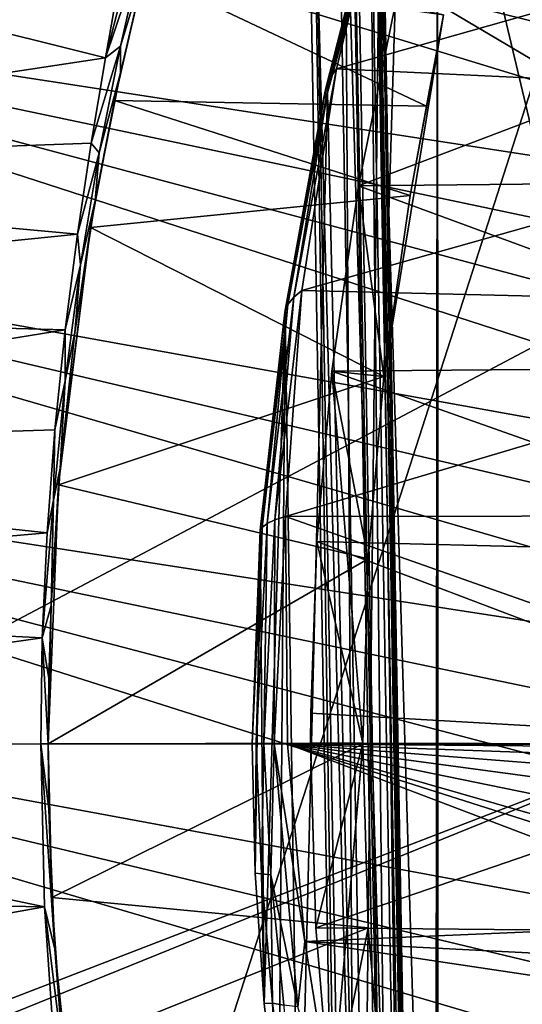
# Model space of a CAD drawing. Header units: metres. Extents: x -1004 to 0, y -708 to 0.
# Tile 56 of 93: x -157 to -93, y -381 to -256. Entities that reach past the tile are written whole.
import ezdxf

# ---------------------------------------------------------------- set-up
doc = ezdxf.new("R2010")
doc.units = ezdxf.units.M

msp = doc.modelspace()

# ---------------------------------------------------------------- linework, layer by layer
at = {"layer": 'top01'}
for points in [[(-91.46991, -190.642548, 1606.219482), (-103.814522, -219.351303, 1605.89624), (-55.368595, -423.352661, 1607.164795)], [(-103.814522, -219.351303, 1605.89624), (-111.198296, -240.799545, 1605.702881), (-104.054955, -476.287506, 1605.889893)], [(-103.814522, -219.351303, 1605.89624), (-104.054955, -476.287506, 1605.889893), (-103.745293, -477.099335, 1605.898071)], [(-55.368595, -423.352661, 1607.164795), (-103.814522, -219.351303, 1605.89624), (-103.745293, -477.099335, 1605.898071)], [(-217.099503, -225.030426, 658.92804), (-230.749008, -251.574356, 658.570618), (-28.373259, -282.777893, 663.869995)], [(-30.6833, -270.99826, 663.809509), (-33.352577, -259.344513, 663.739624), (-217.099503, -225.030426, 658.92804)], [(-33.352577, -259.344513, 663.739624), (-36.372501, -247.83252, 663.660522), (-217.099503, -225.030426, 658.92804)], [(-30.6833, -270.99826, 663.809509), (-217.099503, -225.030426, 658.92804), (-28.373259, -282.777893, 663.869995)], [(-110.71833, -236.001282, 1560.502686), (-110.050865, -234.568253, 1544.865601), (-117.471268, -263.172638, 1565.0896)], [(-110.050865, -234.568253, 1544.865601), (-116.637344, -261.978668, 1550.974487), (-117.471268, -263.172638, 1565.0896)], [(-110.050865, -234.568253, 1544.865601), (-37.147514, -239.473907, 1503.231934), (-116.637344, -261.978668, 1550.974487)], [(-117.471268, -263.172638, 1565.0896), (-118.017403, -264.461914, 1579.21106), (-110.71833, -236.001282, 1560.502686)], [(-118.017403, -264.461914, 1579.21106), (-111.130272, -237.557434, 1576.138306), (-110.71833, -236.001282, 1560.502686)], [(-118.017403, -264.461914, 1579.21106), (-118.275482, -265.845795, 1593.331299), (-111.130272, -237.557434, 1576.138306)], [(-118.275482, -265.845795, 1593.331299), (-111.286507, -239.235992, 1591.765625), (-111.130272, -237.557434, 1576.138306)], [(-118.275482, -265.845795, 1593.331299), (-117.790649, -265.0625, 1605.530273), (-111.286507, -239.235992, 1591.765625)], [(-117.790649, -265.0625, 1605.530273), (-111.198296, -240.799545, 1605.702881), (-111.286507, -239.235992, 1591.765625)], [(-37.147514, -239.473907, 1503.231934), (-34.949223, -265.859711, 1504.089478), (-116.637344, -261.978668, 1550.974487)], [(-225.66304, -240.703903, 628.322754), (-145.982285, -260.593109, 299.613037), (-239.503754, -274.748077, 628.322754)], [(-144.199799, -250.576172, 308.491089), (-145.982285, -260.593109, 299.613037), (-225.66304, -240.703903, 628.322754)], [(-111.198296, -240.799545, 1605.702881), (-117.790649, -265.0625, 1605.530273), (-113.479034, -447.474762, 1605.643188)], [(-111.198296, -240.799545, 1605.702881), (-113.479034, -447.474762, 1605.643188), (-104.054955, -476.287506, 1605.889893)], [(-141.166061, -246.239594, 297.91687), (-145.982285, -260.593109, 299.613037), (-141.302902, -242.307877, 307.831909)], [(-145.982285, -260.593109, 299.613037), (-144.199799, -250.576172, 308.491089), (-141.302902, -242.307877, 307.831909)], [(-145.982285, -260.593109, 299.613037), (-141.166061, -246.239594, 297.91687), (-144.082962, -259.099518, 289.724243)], [(-144.082962, -259.099518, 289.724243), (-141.166061, -246.239594, 297.91687), (-140.383026, -246.915604, 288.345825)], [(-144.082962, -259.099518, 289.724243), (-140.383026, -246.915604, 288.345825), (-144.106293, -262.484253, 281.048523)], [(-144.106293, -262.484253, 281.048523), (-140.383026, -246.915604, 288.345825), (-141.108566, -249.744064, 265.74173)], [(-144.857788, -266.00592, 266.904572), (-144.106293, -262.484253, 281.048523), (-141.108566, -249.744064, 265.74173)], [(-144.857788, -266.00592, 266.904572), (-141.108566, -249.744064, 265.74173), (-105.205589, -266.737976, 259.748413)], [(-105.205589, -266.737976, 259.748413), (-141.108566, -249.744064, 265.74173), (-103.048378, -255.136307, 259.621887)], [(-230.749008, -251.574356, 658.570618), (-240.962219, -279.48526, 658.303162), (-23.669832, -318.703949, 663.993164)], [(-28.373259, -282.777893, 663.869995), (-230.749008, -251.574356, 658.570618), (-26.430094, -294.66687, 663.920898)], [(-230.749008, -251.574356, 658.570618), (-24.860432, -306.648102, 663.961975), (-26.430094, -294.66687, 663.920898)], [(-24.860432, -306.648102, 663.961975), (-230.749008, -251.574356, 658.570618), (-23.669832, -318.703949, 663.993164)], [(-113.856964, -276.876312, 193.906204), (-51.296974, -253.044647, 193.818451), (-51.296974, -276.233704, 187.369766)], [(-113.856964, -276.876312, 193.906204), (-109.210999, -253.888809, 199.798569), (-51.296974, -253.044647, 193.818451)], [(-110.626579, -301.112183, 252.88121), (-109.210999, -253.888809, 199.798569), (-113.856964, -276.876312, 193.906204)], [(-103.048378, -255.136307, 259.621887), (-109.210999, -253.888809, 199.798569), (-110.626579, -301.112183, 252.88121)], [(-107.304848, -278.114258, 257.302338), (-103.048378, -255.136307, 259.621887), (-110.626579, -301.112183, 252.88121)], [(-107.304848, -278.114258, 257.302338), (-105.205589, -266.737976, 259.748413), (-103.048378, -255.136307, 259.621887)], [(-147.803528, -271.433746, 291.768433), (-144.082962, -259.099518, 289.724243), (-146.788818, -272.691498, 282.743134)], [(-147.803528, -271.433746, 291.768433), (-145.982285, -260.593109, 299.613037), (-144.082962, -259.099518, 289.724243)], [(-146.788818, -272.691498, 282.743134), (-144.082962, -259.099518, 289.724243), (-144.106293, -262.484253, 281.048523)], [(-145.982285, -260.593109, 299.613037), (-147.803528, -271.433746, 291.768433), (-239.503754, -274.748077, 628.322754)], [(-146.788818, -272.691498, 282.743134), (-144.106293, -262.484253, 281.048523), (-147.297668, -278.723999, 275.082764)], [(-147.297668, -278.723999, 275.082764), (-144.106293, -262.484253, 281.048523), (-144.857788, -266.00592, 266.904572)], [(-117.471268, -263.172638, 1565.0896), (-116.637344, -261.978668, 1550.974487), (-122.079971, -291.024628, 1568.300293)], [(-116.637344, -261.978668, 1550.974487), (-121.035538, -290.169708, 1555.260254), (-122.079971, -291.024628, 1568.300293)], [(-116.637344, -261.978668, 1550.974487), (-34.949223, -265.859711, 1504.089478), (-121.035538, -290.169708, 1555.260254)], [(-122.079971, -291.024628, 1568.300293), (-122.807365, -291.945251, 1581.3573), (-117.471268, -263.172638, 1565.0896)], [(-122.807365, -291.945251, 1581.3573), (-118.017403, -264.461914, 1579.21106), (-117.471268, -263.172638, 1565.0896)], [(-122.807365, -291.945251, 1581.3573), (-123.217339, -292.930969, 1594.422485), (-118.017403, -264.461914, 1579.21106)], [(-123.217339, -292.930969, 1594.422485), (-118.275482, -265.845795, 1593.331299), (-118.017403, -264.461914, 1579.21106)], [(-123.170067, -292.843536, 1605.389404), (-117.790649, -265.0625, 1605.530273), (-118.275482, -265.845795, 1593.331299)], [(-117.790649, -265.0625, 1605.530273), (-123.170067, -292.843536, 1605.389404), (-121.442284, -413.021118, 1605.43457)], [(-117.790649, -265.0625, 1605.530273), (-121.442284, -413.021118, 1605.43457), (-113.479034, -447.474762, 1605.643188)], [(-147.884338, -282.162201, 263.646027), (-147.297668, -278.723999, 275.082764), (-144.857788, -266.00592, 266.904572)], [(-147.884338, -282.162201, 263.646027), (-144.857788, -266.00592, 266.904572), (-107.304848, -278.114258, 257.302338)], [(-107.304848, -278.114258, 257.302338), (-144.857788, -266.00592, 266.904572), (-105.205589, -266.737976, 259.748413)], [(-123.217339, -292.930969, 1594.422485), (-123.170067, -292.843536, 1605.389404), (-118.275482, -265.845795, 1593.331299)], [(-34.949223, -265.859711, 1504.089478), (-33.640121, -292.308655, 1504.909424), (-121.035538, -290.169708, 1555.260254)], [(-239.503754, -274.748077, 628.322754), (-147.803528, -271.433746, 291.768433), (-149.547699, -282.998047, 285.015625)], [(-149.547699, -282.998047, 285.015625), (-147.803528, -271.433746, 291.768433), (-146.788818, -272.691498, 282.743134)], [(-149.547699, -282.998047, 285.015625), (-146.788818, -272.691498, 282.743134), (-149.170914, -286.918335, 277.02243)], [(-149.170914, -286.918335, 277.02243), (-146.788818, -272.691498, 282.743134), (-147.297668, -278.723999, 275.082764)], [(-239.503754, -274.748077, 628.322754), (-149.547699, -282.998047, 285.015625), (-244.466843, -292.622803, 628.322754)], [(-51.296959, -299.856018, 182.753937), (-113.856964, -276.876312, 193.906204), (-51.296974, -276.233704, 187.369766)], [(-110.626579, -301.112183, 252.88121), (-113.856964, -276.876312, 193.906204), (-117.237778, -300.437897, 189.652176)], [(-117.237778, -300.437897, 189.652176), (-113.856964, -276.876312, 193.906204), (-51.296959, -299.856018, 182.753937)], [(-149.170914, -286.918335, 277.02243), (-147.297668, -278.723999, 275.082764), (-149.872269, -295.51889, 270.520294)], [(-147.884338, -282.162201, 263.646027), (-149.872269, -295.51889, 270.520294), (-147.297668, -278.723999, 275.082764)], [(-110.626579, -301.112183, 252.88121), (-147.884338, -282.162201, 263.646027), (-107.304848, -278.114258, 257.302338)], [(-240.962219, -279.48526, 658.303162), (-247.612106, -308.2258, 658.129028), (-22.442482, -342.967133, 664.025269)], [(-23.669832, -318.703949, 663.993164), (-240.962219, -279.48526, 658.303162), (-22.862745, -330.816376, 664.014282)], [(-240.962219, -279.48526, 658.303162), (-22.442482, -342.967133, 664.025269), (-22.862745, -330.816376, 664.014282)], [(-151.943604, -314.890259, 258.188019), (-151.759995, -312.73291, 267.42334), (-147.884338, -282.162201, 263.646027)], [(-151.943604, -314.890259, 258.188019), (-147.884338, -282.162201, 263.646027), (-110.626579, -301.112183, 252.88121)], [(-151.759995, -312.73291, 267.42334), (-149.872269, -295.51889, 270.520294), (-147.884338, -282.162201, 263.646027)], [(-149.547699, -282.998047, 285.015625), (-151.115479, -295.182404, 279.406738), (-244.466843, -292.622803, 628.322754)], [(-151.115479, -295.182404, 279.406738), (-149.547699, -282.998047, 285.015625), (-149.170914, -286.918335, 277.02243)], [(-151.115479, -295.182404, 279.406738), (-149.170914, -286.918335, 277.02243), (-151.131134, -301.671021, 272.6073)], [(-151.131134, -301.671021, 272.6073), (-149.170914, -286.918335, 277.02243), (-149.872269, -295.51889, 270.520294)], [(-122.079971, -291.024628, 1568.300293), (-121.035538, -290.169708, 1555.260254), (-124.465294, -319.338287, 1570.049194)], [(-121.035538, -290.169708, 1555.260254), (-123.131973, -318.909058, 1557.608887), (-124.465294, -319.338287, 1570.049194)], [(-121.035538, -290.169708, 1555.260254), (-33.640121, -292.308655, 1504.909424), (-123.131973, -318.909058, 1557.608887)], [(-124.465294, -319.338287, 1570.049194), (-125.449547, -319.801941, 1582.519653), (-122.079971, -291.024628, 1568.300293)], [(-125.449547, -319.801941, 1582.519653), (-122.807365, -291.945251, 1581.3573), (-122.079971, -291.024628, 1568.300293)], [(-244.466843, -292.622803, 628.322754), (-151.115479, -295.182404, 279.406738), (-248.045624, -310.897064, 628.322754)], [(-126.336418, -320.642456, 1605.306519), (-123.170067, -292.843536, 1605.389404), (-123.217339, -292.930969, 1594.422485)], [(-123.170067, -292.843536, 1605.389404), (-126.336418, -320.642456, 1605.306519), (-125.82811, -380.796265, 1605.319824)], [(-125.449547, -319.801941, 1582.519653), (-126.084099, -320.299652, 1595.010254), (-122.807365, -291.945251, 1581.3573)], [(-126.084099, -320.299652, 1595.010254), (-123.217339, -292.930969, 1594.422485), (-122.807365, -291.945251, 1581.3573)], [(-123.961838, -397.163025, 1605.368652), (-123.170067, -292.843536, 1605.389404), (-125.82811, -380.796265, 1605.319824)], [(-123.170067, -292.843536, 1605.389404), (-123.961838, -397.163025, 1605.368652), (-121.442284, -413.021118, 1605.43457)], [(-33.640121, -292.308655, 1504.909424), (-33.225372, -318.784882, 1505.697632), (-123.131973, -318.909058, 1557.608887)], [(-126.084099, -320.299652, 1595.010254), (-126.336418, -320.642456, 1605.306519), (-123.217339, -292.930969, 1594.422485)], [(-151.115479, -295.182404, 279.406738), (-152.423721, -307.876556, 274.98819), (-248.045624, -310.897064, 628.322754)], [(-152.423721, -307.876556, 274.98819), (-151.115479, -295.182404, 279.406738), (-151.131134, -301.671021, 272.6073)], [(-151.131134, -301.671021, 272.6073), (-149.872269, -295.51889, 270.520294), (-151.759995, -312.73291, 267.42334)], [(-51.296963, -323.764984, 179.983154), (-117.237778, -300.437897, 189.652176), (-51.296959, -299.856018, 182.753937)], [(-112.631882, -324.29715, 250.22406), (-151.943604, -314.890259, 258.188019), (-110.626579, -301.112183, 252.88121)], [(-117.237778, -300.437897, 189.652176), (-119.142632, -322.072266, 187.267273), (-113.310814, -347.69223, 249.327927)], [(-119.142632, -322.072266, 187.267273), (-117.237778, -300.437897, 189.652176), (-51.296963, -323.764984, 179.983154)], [(-112.631882, -324.29715, 250.22406), (-117.237778, -300.437897, 189.652176), (-113.310814, -347.69223, 249.327927)], [(-112.631882, -324.29715, 250.22406), (-110.626579, -301.112183, 252.88121), (-117.237778, -300.437897, 189.652176)], [(-152.423721, -307.876556, 274.98819), (-151.131134, -301.671021, 272.6073), (-152.5896, -316.827515, 269.537109)], [(-152.5896, -316.827515, 269.537109), (-151.131134, -301.671021, 272.6073), (-151.759995, -312.73291, 267.42334)], [(-250.681519, -337.464691, 658.048645), (-23.518036, -379.462708, 663.997131), (-247.612106, -308.2258, 658.129028)], [(-248.045624, -310.897064, 628.322754), (-152.423721, -307.876556, 274.98819), (-153.406815, -320.961548, 271.801239)], [(-247.612106, -308.2258, 658.129028), (-22.411179, -355.137573, 664.026123), (-22.442482, -342.967133, 664.025269)], [(-23.518036, -379.462708, 663.997131), (-22.769779, -367.30899, 664.016724), (-247.612106, -308.2258, 658.129028)], [(-247.612106, -308.2258, 658.129028), (-22.769779, -367.30899, 664.016724), (-22.411179, -355.137573, 664.026123)], [(-153.406815, -320.961548, 271.801239), (-152.423721, -307.876556, 274.98819), (-152.5896, -316.827515, 269.537109)], [(-248.045624, -310.897064, 628.322754), (-153.406815, -320.961548, 271.801239), (-250.200211, -329.438843, 628.322754)], [(-151.759995, -312.73291, 267.42334), (-152.910034, -330.219513, 265.839233), (-152.5896, -316.827515, 269.537109)], [(-152.910034, -330.219513, 265.839233), (-151.759995, -312.73291, 267.42334), (-151.943604, -314.890259, 258.188019)], [(-153.29303, -347.803925, 256.377838), (-152.910034, -330.219513, 265.839233), (-151.943604, -314.890259, 258.188019)], [(-153.29303, -347.803925, 256.377838), (-151.943604, -314.890259, 258.188019), (-112.631882, -324.29715, 250.22406)], [(-153.406815, -320.961548, 271.801239), (-152.5896, -316.827515, 269.537109), (-154.018356, -334.31897, 269.878357)], [(-152.5896, -316.827515, 269.537109), (-152.910034, -330.219513, 265.839233), (-154.018356, -334.31897, 269.878357)], [(-124.465294, -319.338287, 1570.049194), (-123.131973, -318.909058, 1557.608887), (-124.554161, -347.807404, 1570.049561)], [(-123.131973, -318.909058, 1557.608887), (-122.852921, -347.807404, 1557.948486), (-124.554161, -347.807404, 1570.049561)], [(-123.131973, -318.909058, 1557.608887), (-33.225372, -318.784882, 1505.697632), (-41.203407, -347.807404, 1510.808105)], [(-41.203407, -347.807404, 1510.808105), (-122.852921, -347.807404, 1557.948486), (-123.131973, -318.909058, 1557.608887)], [(-126.829765, -347.807404, 1594.377319), (-127.359116, -347.807404, 1605.279663), (-126.084099, -320.299652, 1595.010254)], [(-127.359116, -347.807404, 1605.279663), (-126.336418, -320.642456, 1605.306519), (-126.084099, -320.299652, 1595.010254)], [(-125.880119, -347.807404, 1582.195923), (-126.829765, -347.807404, 1594.377319), (-125.449547, -319.801941, 1582.519653)], [(-126.829765, -347.807404, 1594.377319), (-126.084099, -320.299652, 1595.010254), (-125.449547, -319.801941, 1582.519653)], [(-124.554161, -347.807404, 1570.049561), (-125.880119, -347.807404, 1582.195923), (-124.465294, -319.338287, 1570.049194)], [(-125.880119, -347.807404, 1582.195923), (-125.449547, -319.801941, 1582.519653), (-124.465294, -319.338287, 1570.049194)], [(-153.406815, -320.961548, 271.801239), (-154.018356, -334.31897, 269.878357), (-250.200211, -329.438843, 628.322754)], [(-126.336418, -320.642456, 1605.306519), (-127.359116, -347.807404, 1605.279663), (-126.967255, -364.247192, 1605.289917)], [(-125.82811, -380.796265, 1605.319824), (-126.336418, -320.642456, 1605.306519), (-126.967255, -364.247192, 1605.289917)], [(-113.310814, -347.69223, 249.327927), (-119.142632, -322.072266, 187.267273), (-119.937439, -347.690582, 186.274872)], [(-119.142632, -322.072266, 187.267273), (-119.919456, -343.881439, 186.297302), (-119.937439, -347.690582, 186.274872)], [(-51.296959, -347.814911, 179.059677), (-119.919456, -343.881439, 186.297302), (-119.142632, -322.072266, 187.267273)], [(-51.296959, -347.814911, 179.059677), (-119.142632, -322.072266, 187.267273), (-51.296963, -323.764984, 179.983154)], [(-113.310814, -347.69223, 249.327927), (-153.29303, -347.803925, 256.377838), (-112.631882, -324.29715, 250.22406)], [(-250.200211, -329.438843, 628.322754), (-154.018356, -334.31897, 269.878357), (-250.907043, -348.109894, 628.322754)], [(-154.018356, -334.31897, 269.878357), (-152.910034, -330.219513, 265.839233), (-153.208664, -339.50412, 265.623505)], [(-153.29303, -347.803925, 256.377838), (-153.208664, -339.50412, 265.623505), (-152.910034, -330.219513, 265.839233)], [(-154.018356, -334.31897, 269.878357), (-154.228165, -347.804199, 269.239594), (-250.907043, -348.109894, 628.322754)], [(-154.228165, -347.804199, 269.239594), (-154.018356, -334.31897, 269.878357), (-153.29303, -347.807709, 265.623505)], [(-154.018356, -334.31897, 269.878357), (-153.208664, -339.50412, 265.623505), (-153.29303, -347.807709, 265.623505)], [(-26.176514, -403.642242, 663.92749), (-24.654493, -391.579956, 663.967346), (-250.681519, -337.464691, 658.048645)], [(-24.654493, -391.579956, 663.967346), (-23.518036, -379.462708, 663.997131), (-250.681519, -337.464691, 658.048645)], [(-250.681519, -337.464691, 658.048645), (-250.153427, -366.851563, 658.0625), (-26.176514, -403.642242, 663.92749)], [(-153.29303, -347.807709, 265.623505), (-153.208664, -339.50412, 265.623505), (-153.29303, -347.803925, 256.377838)], [(-119.937439, -347.690582, 186.274872), (-119.919456, -343.881439, 186.297302), (-51.296959, -347.814911, 179.059677)], [(-250.907043, -348.109894, 628.322754), (-154.228165, -347.804199, 269.239594), (-153.745956, -368.491577, 270.751953)], [(-153.29303, -347.807709, 265.623505), (-153.208679, -356.110687, 265.623505), (-154.228165, -347.804199, 269.239594)], [(-153.208679, -356.110687, 265.623505), (-152.448242, -373.879242, 266.414368), (-154.228165, -347.804199, 269.239594)], [(-154.228165, -347.804199, 269.239594), (-152.448242, -373.879242, 266.414368), (-153.745956, -368.491577, 270.751953)], [(-153.29303, -347.803925, 256.377838), (-113.310814, -347.69223, 249.327927), (-113.310806, -347.807739, 249.327911)], [(-153.29303, -347.807709, 256.377838), (-153.29303, -347.807709, 265.623505), (-153.29303, -347.803925, 256.377838)], [(-153.29303, -347.807709, 256.377838), (-153.29303, -347.803925, 256.377838), (-113.310806, -347.807739, 249.327911)], [(-153.29303, -347.807709, 256.377838), (-113.310806, -347.807739, 249.327911), (-152.82103, -367.322571, 257.013)], [(-153.208679, -356.110687, 265.623505), (-153.29303, -347.807709, 256.377838), (-152.82103, -367.322571, 257.013)], [(-153.208679, -356.110687, 265.623505), (-153.29303, -347.807709, 265.623505), (-153.29303, -347.807709, 256.377838)], [(-113.310806, -347.807739, 249.327911), (-112.641785, -371.158081, 250.212402), (-152.82103, -367.322571, 257.013)], [(-126.967255, -364.247192, 1605.289917), (-127.359116, -347.807404, 1605.279663), (-126.829765, -347.807404, 1594.377319)], [(-126.967255, -364.247192, 1605.289917), (-126.829765, -347.807404, 1594.377319), (-126.180222, -364.299957, 1594.173584)], [(-126.180222, -364.299957, 1594.173584), (-126.829765, -347.807404, 1594.377319), (-125.880119, -347.807404, 1582.195923)], [(-126.180222, -364.299957, 1594.173584), (-125.880119, -347.807404, 1582.195923), (-124.981094, -364.443451, 1581.813232)], [(-124.981094, -364.443451, 1581.813232), (-125.880119, -347.807404, 1582.195923), (-124.554161, -347.807404, 1570.049561)], [(-124.554161, -347.807404, 1570.049561), (-121.557411, -381.22525, 1568.418945), (-124.981094, -364.443451, 1581.813232)], [(-122.852921, -347.807404, 1557.948486), (-120.662094, -372.930634, 1556.60083), (-124.554161, -347.807404, 1570.049561)], [(-120.662094, -372.930634, 1556.60083), (-121.557411, -381.22525, 1568.418945), (-124.554161, -347.807404, 1570.049561)], [(-41.203407, -347.807404, 1510.808105), (-43.118435, -348.46106, 1511.917603), (-122.852921, -347.807404, 1557.948486)], [(-43.118435, -348.46106, 1511.917603), (-47.544598, -350.509094, 1514.483154), (-122.852921, -347.807404, 1557.948486)], [(-122.852921, -347.807404, 1557.948486), (-47.544598, -350.509094, 1514.483154), (-51.617279, -353.37738, 1516.843384)], [(-51.617279, -353.37738, 1516.843384), (-55.284241, -356.902069, 1518.963013), (-122.852921, -347.807404, 1557.948486)], [(-55.284241, -356.902069, 1518.963013), (-58.503376, -360.974609, 1520.812622), (-122.852921, -347.807404, 1557.948486)], [(-122.852921, -347.807404, 1557.948486), (-58.503376, -360.974609, 1520.812622), (-61.216137, -365.517426, 1522.353882)], [(-61.216137, -365.517426, 1522.353882), (-63.337364, -370.464264, 1523.533569), (-122.852921, -347.807404, 1557.948486)], [(-63.337364, -370.464264, 1523.533569), (-120.662094, -372.930634, 1556.60083), (-122.852921, -347.807404, 1557.948486)], [(-119.938019, -347.814911, 186.274139), (-119.282143, -371.193939, 187.092911), (-119.937439, -347.690582, 186.274872)], [(-119.938019, -347.814911, 186.274139), (-119.937439, -347.690582, 186.274872), (-51.296959, -347.814911, 179.059677)], [(-119.938019, -347.814911, 186.274139), (-51.296959, -347.814911, 179.059677), (-119.282143, -371.193939, 187.092911)], [(-119.282143, -371.193939, 187.092911), (-113.310814, -347.69223, 249.327927), (-119.937439, -347.690582, 186.274872)], [(-113.310814, -347.69223, 249.327927), (-119.282143, -371.193939, 187.092911), (-117.318771, -394.479675, 189.55072)], [(-51.296959, -347.814911, 179.059677), (-51.296959, -371.833099, 179.980698), (-119.282143, -371.193939, 187.092911)], [(-113.310806, -347.807739, 249.327911), (-113.310814, -347.69223, 249.327927), (-117.318771, -394.479675, 189.55072)], [(-117.318771, -394.479675, 189.55072), (-112.641785, -371.158081, 250.212402), (-113.310806, -347.807739, 249.327911)], [(-153.745956, -368.491577, 270.751953), (-250.160492, -366.770142, 628.322754), (-250.907043, -348.109894, 628.322754)], [(-152.448242, -373.879242, 266.414368), (-153.208679, -356.110687, 265.623505), (-152.82103, -367.322571, 257.013)], [(-125.82811, -380.796265, 1605.319824), (-126.967255, -364.247192, 1605.289917), (-126.180222, -364.299957, 1594.173584)], [(-125.82811, -380.796265, 1605.319824), (-126.180222, -364.299957, 1594.173584), (-124.781593, -380.751617, 1593.788086)], [(-124.781593, -380.751617, 1593.788086), (-126.180222, -364.299957, 1594.173584), (-124.981094, -364.443451, 1581.813232)], [(-121.557411, -381.22525, 1568.418945), (-123.316231, -381.001312, 1581.085083), (-124.981094, -364.443451, 1581.813232)], [(-124.981094, -364.443451, 1581.813232), (-123.316231, -381.001312, 1581.085083), (-124.781593, -380.751617, 1593.788086)], [(-247.970444, -385.279999, 628.322754), (-250.160492, -366.770142, 628.322754), (-153.745956, -368.491577, 270.751953)], [(-250.153427, -366.851563, 658.0625), (-28.080278, -415.631287, 663.877686), (-26.176514, -403.642242, 663.92749)], [(-28.080278, -415.631287, 663.877686), (-250.153427, -366.851563, 658.0625), (-30.360832, -427.529053, 663.817932)], [(-250.153427, -366.851563, 658.0625), (-246.015594, -396.058105, 658.170837), (-30.360832, -427.529053, 663.817932)], [(-152.82103, -367.322571, 257.013), (-112.641785, -371.158081, 250.212402), (-151.405701, -386.70755, 258.910065)], [(-152.448242, -373.879242, 266.414368), (-152.82103, -367.322571, 257.013), (-151.405701, -386.70755, 258.910065)], [(-152.351944, -388.691772, 275.273865), (-247.970444, -385.279999, 628.322754), (-153.745956, -368.491577, 270.751953)], [(-152.448242, -373.879242, 266.414368), (-149.69313, -401.440369, 270.828156), (-153.745956, -368.491577, 270.751953)], [(-153.745956, -368.491577, 270.751953), (-149.69313, -401.440369, 270.828156), (-152.351944, -388.691772, 275.273865)], [(-112.641785, -371.158081, 250.212402), (-110.651474, -394.297852, 252.851227), (-151.405701, -386.70755, 258.910065)], [(-63.337364, -370.464264, 1523.533569), (-64.734283, -375.746521, 1524.271606), (-120.662094, -372.930634, 1556.60083)], [(-119.282143, -371.193939, 187.092911), (-51.296959, -371.833099, 179.980698), (-117.318771, -394.479675, 189.55072)], [(-110.651474, -394.297852, 252.851227), (-112.641785, -371.158081, 250.212402), (-117.318771, -394.479675, 189.55072)], [(-120.662094, -372.930634, 1556.60083), (-116.697227, -397.681244, 1553.763672), (-121.557411, -381.22525, 1568.418945)], [(-64.734283, -375.746521, 1524.271606), (-65.201874, -381.235168, 1524.44812), (-120.662094, -372.930634, 1556.60083)], [(-120.662094, -372.930634, 1556.60083), (-65.201874, -381.235168, 1524.44812), (-116.697227, -397.681244, 1553.763672)], [(-51.296959, -371.833099, 179.980698), (-51.296959, -395.709442, 182.743942), (-117.318771, -394.479675, 189.55072)], [(-149.69313, -401.440369, 270.828156), (-152.448242, -373.879242, 266.414368), (-149.073669, -405.841949, 262.043823)], [(-149.073669, -405.841949, 262.043823), (-152.448242, -373.879242, 266.414368), (-151.405701, -386.70755, 258.910065)], [(-123.961838, -397.163025, 1605.368652), (-125.82811, -380.796265, 1605.319824), (-124.781593, -380.751617, 1593.788086)], [(-123.316231, -381.001312, 1581.085083), (-122.633789, -397.120422, 1593.22583), (-124.781593, -380.751617, 1593.788086)], [(-124.781593, -380.751617, 1593.788086), (-122.633789, -397.120422, 1593.22583), (-123.961838, -397.163025, 1605.368652)]]:
    msp.add_3dface(points, dxfattribs=at)
at = {"layer": 'top0123413'}
for points in [[(-110.724922, -557.434387, 1635.92395), (-117.705887, -157.495331, 1635.92395), (-121.535522, -157.56218, 1632.709961)], [(-121.535522, -157.56218, 1632.709961), (-120.667419, -157.547028, 1627.786011), (-114.554565, -557.501282, 1632.709961)], [(-114.554565, -557.501282, 1632.709961), (-110.724922, -557.434387, 1635.92395), (-121.535522, -157.56218, 1632.709961)], [(-120.667419, -157.547028, 1627.786011), (-115.969666, -157.465027, 1626.075806), (-113.686455, -557.486084, 1627.786011)], [(-120.667419, -157.547028, 1627.786011), (-113.686455, -557.486084, 1627.786011), (-114.554565, -557.501282, 1632.709961)], [(-106.027176, -557.352417, 1634.213867), (-113.008141, -157.413345, 1634.213867), (-117.705887, -157.495331, 1635.92395)], [(-110.724922, -557.434387, 1635.92395), (-106.027176, -557.352417, 1634.213867), (-117.705887, -157.495331, 1635.92395)], [(-115.969666, -157.465027, 1626.075806), (-108.988708, -557.404114, 1626.075806), (-113.686455, -557.486084, 1627.786011)], [(-115.969666, -157.465027, 1626.075806), (-114.377312, -217.446381, 1626.203857), (-109.490639, -497.403717, 1626.203857)], [(-115.969666, -157.465027, 1626.075806), (-109.490639, -497.403717, 1626.203857), (-108.988708, -557.404114, 1626.075806)], [(-105.159065, -557.33728, 1629.289795), (-112.14003, -157.398193, 1629.289795), (-113.008141, -157.413345, 1634.213867)], [(-106.027176, -557.352417, 1634.213867), (-105.159065, -557.33728, 1629.289795), (-113.008141, -157.413345, 1634.213867)], [(-112.14003, -157.398193, 1629.289795), (-105.159065, -557.33728, 1629.289795), (-111.313599, -217.392899, 1628.775024)], [(-114.377312, -217.446381, 1626.203857), (-112.542305, -219.414612, 1627.169678), (-109.490639, -497.403717, 1626.203857)], [(-111.313599, -217.392899, 1628.775024), (-106.426926, -497.35025, 1628.775024), (-111.600426, -218.811829, 1628.235474)], [(-105.159065, -557.33728, 1629.289795), (-106.426926, -497.35025, 1628.775024), (-111.313599, -217.392899, 1628.775024)], [(-112.542305, -219.414612, 1627.169678), (-111.600426, -218.811829, 1628.235474), (-107.725426, -495.37262, 1627.169678)], [(-107.725426, -495.37262, 1627.169678), (-111.600426, -218.811829, 1628.235474), (-106.762985, -495.942108, 1628.235474)], [(-111.600426, -218.811829, 1628.235474), (-106.426926, -497.35025, 1628.775024), (-106.762985, -495.942108, 1628.235474)], [(-109.490639, -497.403717, 1626.203857), (-112.542305, -219.414612, 1627.169678), (-107.725426, -495.37262, 1627.169678)]]:
    msp.add_3dface(points, dxfattribs=at)
at = {"layer": 'top0123459'}
for points in [[(-10, -10, 90), (-787.024658, -653.266907, 90), (-994.049377, -10, 90)], [(-217.024689, -653.266907, 90), (-787.024658, -653.266907, 90), (-10, -10, 90)], [(-10.00001, -694.05426, 90), (-217.024689, -653.266907, 90), (-10, -10, 90)], [(-489.911804, -508.234253, 109.466858), (-59.186478, -280.118256, 113.448639), (-406.116364, -74.810768, 117.032295)], [(-59.186478, -280.118256, 113.448639), (-60.485687, -249.360321, 113.985519), (-406.116364, -74.810768, 117.032295)], [(-58.259861, -341.679413, 112.374084), (-59.186478, -280.118256, 113.448639), (-489.911804, -508.234253, 109.466858)], [(-477.822876, -511.707336, 109.406235), (-58.259861, -341.679413, 112.374084), (-489.911804, -508.234253, 109.466858)], [(-477.822876, -511.707336, 109.406235), (-59.563019, -403.233765, 111.299652), (-58.259861, -341.679413, 112.374084)]]:
    msp.add_3dface(points, dxfattribs=at)

doc.saveas('drawing.dxf')
